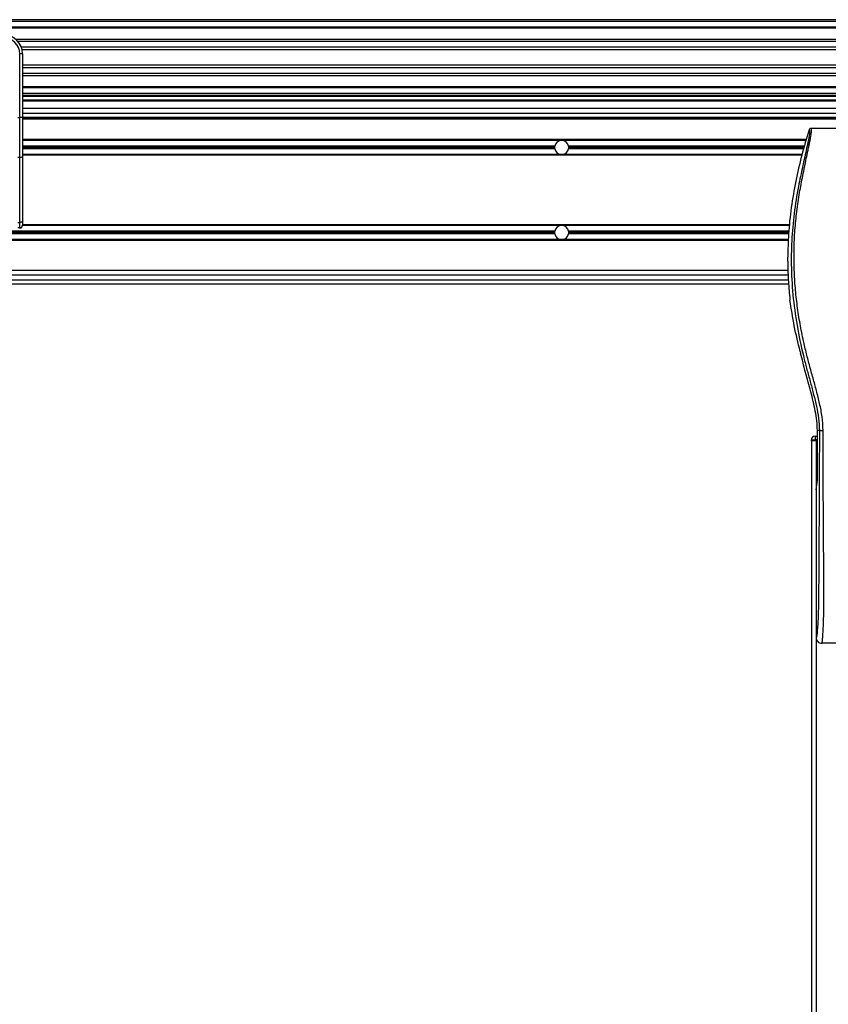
# Model space of a CAD drawing. Header units: millimetres. Extents: x 0 to 420, y 0 to 297.
# Tile 74 of 112: x 164 to 175, y 217 to 231. Entities that reach past the tile are written whole.
import ezdxf

# ---------------------------------------------------------------- set-up
doc = ezdxf.new("R2010")
doc.units = ezdxf.units.MM

msp = doc.modelspace()

# ---------------------------------------------------------------- linework, layer by layer
at = {"color": 7, "linetype": 'Continuous', "lineweight": 25}
for p, q in [((221.47485, 230.55036), (57.38595, 230.55036)), ((221.47485, 230.52431), (57.38595, 230.52431)), ((221.47485, 230.44617), (57.38595, 230.44617)), ((221.47485, 230.43289), (57.38595, 230.43289)), ((211.46023, 230.27948), (163.77024, 230.27948)), ((211.43025, 230.24926), (163.80022, 230.24926)), ((211.38506, 230.17142), (163.84542, 230.17142)), ((211.37487, 230.13623), (163.85561, 230.13623)), ((163.82235, 229.20285), (163.82235, 230.08153)), ((163.86142, 230.08153), (163.82235, 230.08153)), ((163.86142, 230.08153), (163.86142, 229.85169)), ((211.36906, 229.92265), (163.86142, 229.92265)), ((211.36906, 229.88746), (163.86142, 229.88746)), ((163.86142, 229.85169), (163.86142, 229.68627)), ((211.36906, 229.80962), (163.86142, 229.80962)), ((211.36906, 229.7794), (163.86142, 229.7794)), ((163.86142, 229.68627), (163.86142, 229.20285)), ((211.36906, 229.62599), (163.86142, 229.62599)), ((211.36906, 229.61271), (163.86142, 229.61271)), ((211.36906, 229.53457), (163.86142, 229.53457)), ((211.36906, 229.50852), (163.86142, 229.50852)), ((211.36906, 229.4955), (163.86142, 229.4955)), ((211.36906, 229.44341), (163.86142, 229.44341)), ((211.36906, 229.43039), (163.86142, 229.43039)), ((211.36906, 229.3262), (163.86142, 229.3262)), ((163.7963, 229.20285), (163.82235, 229.20285)), ((163.82235, 228.65247), (163.82235, 229.20285)), ((163.86142, 229.20285), (163.82235, 229.20285)), ((211.36906, 229.26109), (163.86142, 229.26109)), ((211.36906, 229.20639), (163.86142, 229.20639)), ((163.86142, 229.20285), (163.86142, 228.66898)), ((211.36906, 229.19337), (163.86142, 229.19337)), ((211.36906, 229.18034), (163.86142, 229.18034)), ((177.07345, 229.05272), (174.71575, 229.05272)), ((174.65243, 228.90035), (163.86142, 228.90035)), ((171.26859, 228.88863), (163.86142, 228.88863)), ((171.30038, 228.88863), (171.26859, 228.88863)), ((174.64908, 228.88863), (171.30038, 228.88863)), ((171.18853, 228.81049), (163.86142, 228.81049)), ((171.18681, 228.79226), (163.86142, 228.79226)), ((171.18853, 228.77403), (163.86142, 228.77403)), ((174.62672, 228.81049), (171.38044, 228.81049)), ((174.61629, 228.77403), (171.38044, 228.77403)), ((174.62151, 228.79226), (171.38216, 228.79226)), ((163.82235, 228.65247), (163.7963, 228.65247)), ((163.82235, 227.7605), (163.82235, 228.65247)), ((171.26859, 228.69589), (163.86142, 228.69589)), ((174.5906, 228.68417), (163.86142, 228.68417)), ((163.86142, 228.66898), (163.86142, 227.77702)), ((171.30038, 228.69589), (171.26859, 228.69589)), ((174.59394, 228.69589), (171.30038, 228.69589)), ((163.7963, 227.7605), (163.82235, 227.7605)), ((163.82235, 227.68531), (163.7963, 227.68531)), ((163.82235, 227.68531), (163.82235, 227.7605)), ((171.26859, 227.71657), (163.86063, 227.71657)), ((163.86142, 227.77702), (163.86142, 227.72438)), ((174.42193, 227.72829), (163.86142, 227.72829)), ((171.30038, 227.71657), (171.26859, 227.71657)), ((174.42072, 227.71657), (171.30038, 227.71657)), ((174.40538, 227.51211), (140.91963, 227.51211)), ((171.26859, 227.52383), (155.37334, 227.52383)), ((171.18853, 227.63843), (155.4534, 227.63843)), ((171.18853, 227.60197), (155.4534, 227.60197)), ((171.18681, 227.6202), (155.45512, 227.6202)), ((171.30038, 227.52383), (171.26859, 227.52383)), ((174.40581, 227.52383), (171.30038, 227.52383)), ((174.41269, 227.63843), (171.38044, 227.63843)), ((174.40895, 227.60197), (171.38044, 227.60197)), ((174.41082, 227.6202), (171.38216, 227.6202)), ((174.39697, 227.22584), (174.39697, 227.282)), ((140.91998, 226.96905), (174.40503, 226.96905)), ((174.40272, 227.03417), (140.92228, 227.03417)), ((174.39924, 227.09928), (140.92576, 227.09928)), ((140.91589, 226.91696), (174.40912, 226.91696)), ((174.42404, 226.7269), (174.42828, 226.691)), ((174.56869, 225.98403), (174.57404, 225.96249)), ((174.77464, 224.82027), (174.77464, 224.76818)), ((174.77464, 224.82027), (174.8061, 224.82027)), ((174.83327, 224.89841), (174.8061, 224.89841)), ((174.8061, 224.24893), (174.8061, 224.89841)), ((174.72254, 224.75515), (174.72254, 206.52305)), ((174.72255, 224.76818), (174.77464, 224.76818)), ((174.72255, 224.75515), (174.72255, 224.76818)), ((174.77464, 224.75515), (174.72255, 224.75515)), ((174.77464, 224.76818), (174.77464, 224.75515)), ((174.8061, 224.76818), (174.77464, 224.76818)), ((174.78224, 224.75515), (174.77464, 224.75515)), ((174.78224, 224.75515), (174.78765, 224.75515)), ((174.78765, 224.75515), (174.78765, 206.52305)), ((174.78765, 224.75515), (174.8061, 224.75515)), ((174.78765, 224.07796), (174.80278, 224.18197)), ((174.78765, 224.07796), (174.78765, 222.04638)), ((176.92312, 221.96825), (174.86609, 221.96825))]:
    msp.add_line(p, q, dxfattribs=at)
at = {"color": 7, "linetype": 'Continuous', "lineweight": 25, "flags": 128}
for points in [[(163.86142, 228.66898), (163.86067, 228.66576), (163.85844, 228.66267), (163.85483, 228.65981), (163.84997, 228.65731), (163.84405, 228.65526), (163.8373, 228.65373), (163.82997, 228.65279), (163.82235, 228.65247)], [(163.86142, 227.77702), (163.86067, 227.77379), (163.85844, 227.7707), (163.85483, 227.76784), (163.84997, 227.76534), (163.84405, 227.76329), (163.8373, 227.76176), (163.82997, 227.76082), (163.82235, 227.7605)]]:
    msp.add_lwpolyline(points, dxfattribs=at)
at = {"color": 7, "linetype": 'Continuous', "lineweight": 25}
for centre, radius, start, end in [((163.60096, 230.08153), 0.26046, 0, 90), ((163.60096, 230.08153), 0.22139, 0, 90), ((171.28449, 228.79226), 0.09767, 99.366789, 169.241682), ((171.28449, 228.79226), 0.09767, 10.758318, 80.633211), ((171.28449, 228.79226), 0.09767, 169.241682, 180), ((171.28449, 228.79226), 0.09767, 180, 190.758318), ((171.28449, 228.79226), 0.09767, 190.758318, 260.633211), ((171.28449, 228.79226), 0.09767, 279.366789, 349.241682), ((171.28449, 228.79226), 0.09767, 0, 10.758318), ((171.28449, 228.79226), 0.09767, 349.241682, 0), ((163.82235, 227.72438), 0.03907, 270, 0), ((171.28449, 227.6202), 0.09767, 99.366789, 169.241682), ((171.28449, 227.6202), 0.09767, 10.758318, 80.633211), ((171.28449, 227.6202), 0.09767, 169.241682, 180), ((171.28449, 227.6202), 0.09767, 180, 190.758318), ((171.28449, 227.6202), 0.09767, 190.758318, 260.633211), ((171.28449, 227.6202), 0.09767, 279.366789, 349.241682), ((171.28449, 227.6202), 0.09767, 360, 10.758318), ((171.28449, 227.6202), 0.09767, 349.241682, 360), ((174.77464, 224.76818), 0.05209, 90, 180)]:
    msp.add_arc(centre, radius, start, end, dxfattribs=at)
for centre, major_axis, ratio, start_param, end_param in [((163.82212, 227.72109), (0.02763, 0.02763), 0.99997462, 3.92702889, 5.49774907), ((174.79926, 224.24893), (0, 0.07814), 0.08748866, 3.68307423, 4.71238898)]:
    msp.add_ellipse(centre, major_axis=major_axis, ratio=ratio, start_param=start_param, end_param=end_param, dxfattribs=at)
for points, knots in [([(174.69077, 229.03437), (174.65619, 228.91804), (174.58694, 228.68509), (174.50455, 228.32843), (174.44244, 227.96579), (174.40491, 227.61593), (174.39947, 227.3873), (174.39697, 227.282)], [0, 0, 0, 0, 0.2041389, 0.40877747, 0.6153735, 0.8228525, 1, 1, 1, 1]), ([(174.69077, 229.03437), (174.69271, 229.0338), (174.69656, 229.03266), (174.69931, 229.02136), (174.69934, 229.00182), (174.69625, 228.97294), (174.69014, 228.9352), (174.68139, 228.88972), (174.67048, 228.8378), (174.65391, 228.7623), (174.63054, 228.65878), (174.60189, 228.52869), (174.57274, 228.39299), (174.52908, 228.17848), (174.48163, 227.88395), (174.44809, 227.50861), (174.4422, 227.11723), (174.46851, 226.71007), (174.52965, 226.28994), (174.60244, 225.95835), (174.6672, 225.71369), (174.71165, 225.55275), (174.75494, 225.39161), (174.79328, 225.22954), (174.82513, 225.06545), (174.83055, 224.9542), (174.83327, 224.89841)], [0, 0, 0, 0, 0.01540227, 0.03061858, 0.04589778, 0.0611515, 0.07635239, 0.09167591, 0.1069667, 0.12239636, 0.15311965, 0.18413953, 0.21464534, 0.24575549, 0.32956556, 0.41290917, 0.49608211, 0.58959241, 0.68386766, 0.7780859, 0.81510034, 0.85211963, 0.88910287, 0.92601797, 0.9628961, 1, 1, 1, 1]), ([(174.88516, 224.89696), (174.88185, 224.96001), (174.87529, 225.08466), (174.83771, 225.26686), (174.79394, 225.44341), (174.74468, 225.62104), (174.69528, 225.79737), (174.64899, 225.97684), (174.60346, 226.17473), (174.56016, 226.39696), (174.52332, 226.64143), (174.49784, 226.88716), (174.48374, 227.13763), (174.48248, 227.39291), (174.49467, 227.65214), (174.51609, 227.86951), (174.53967, 228.04266), (174.55975, 228.16786), (174.5815, 228.28776), (174.60477, 228.40558), (174.62373, 228.5007), (174.63814, 228.57018), (174.64702, 228.61282), (174.65649, 228.65748), (174.66635, 228.70402), (174.67567, 228.74817), (174.68375, 228.7864), (174.69012, 228.81717), (174.69605, 228.84621), (174.7015, 228.87357), (174.70817, 228.90827), (174.71534, 228.94825), (174.72123, 228.9878), (174.72423, 229.01792), (174.72421, 229.03837), (174.7216, 229.05061), (174.71773, 229.05201), (174.71575, 229.05272)], [0, 0, 0, 0, 0.04160653, 0.08226074, 0.12245889, 0.1616664, 0.20386052, 0.2432792, 0.2839298, 0.33780621, 0.39261111, 0.44698337, 0.50073596, 0.55806337, 0.61532566, 0.6718893, 0.70210574, 0.73061316, 0.75553933, 0.78249837, 0.80981288, 0.81990969, 0.83084412, 0.83979376, 0.85178742, 0.86465434, 0.87277824, 0.88130026, 0.88914766, 0.89676817, 0.90488939, 0.92066257, 0.93675069, 0.95253734, 0.96796219, 0.98367471, 1, 1, 1, 1]), ([(174.71575, 229.05272), (174.71299, 229.05247), (174.70746, 229.05196), (174.70003, 229.04798), (174.69398, 229.04209), (174.69184, 229.03695), (174.69077, 229.03437)], [0, 0, 0, 0, 0.24967543, 0.49939281, 0.74914799, 1, 1, 1, 1]), ([(174.39697, 227.22584), (174.39846, 227.14262), (174.40145, 226.97597), (174.4165, 226.80999), (174.42404, 226.7269)], [0, 0, 0, 0, 0.49941172, 1, 1, 1, 1]), ([(174.56869, 225.98403), (174.53998, 226.10068), (174.48247, 226.33438), (174.44636, 226.572), (174.42828, 226.691)], [0, 0, 0, 0, 0.49918594, 1, 1, 1, 1]), ([(174.8061, 224.89841), (174.80426, 224.94304), (174.80059, 225.03236), (174.76986, 225.21042), (174.71648, 225.43159), (174.6412, 225.69561), (174.59642, 225.87353), (174.57404, 225.96249)], [0, 0, 0, 0, 0.12264871, 0.2454767, 0.49573627, 0.74787131, 1, 1, 1, 1]), ([(174.83327, 224.89841), (174.83308, 224.82818), (174.83271, 224.68535), (174.83197, 224.46761), (174.8311, 224.24603), (174.83015, 224.03271), (174.82916, 223.8303), (174.82841, 223.68559), (174.82788, 223.58855), (174.82761, 223.53854), (174.82732, 223.48758), (174.82703, 223.43565), (174.82673, 223.38277), (174.82643, 223.32973), (174.8261, 223.27369), (174.82574, 223.21177), (174.82532, 223.14028), (174.82484, 223.05923), (174.82433, 222.97235), (174.82376, 222.87599), (174.82311, 222.77233), (174.82228, 222.66178), (174.82119, 222.55737), (174.81965, 222.46172), (174.81746, 222.37526), (174.81423, 222.29429), (174.81043, 222.22836), (174.8066, 222.17335), (174.80306, 222.12868), (174.79995, 222.09022), (174.79693, 222.06555), (174.7946, 222.05533), (174.79265, 222.05027), (174.79107, 222.04773), (174.78939, 222.04639), (174.78824, 222.04639), (174.78765, 222.04638)], [0, 0, 0, 0, 0.069468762, 0.141290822, 0.21546943, 0.288780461, 0.352493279, 0.41592792, 0.432123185, 0.448636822, 0.465468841, 0.482619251, 0.500088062, 0.517875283, 0.535168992, 0.555623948, 0.579240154, 0.606017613, 0.635956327, 0.665345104, 0.701515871, 0.738718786, 0.775055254, 0.805444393, 0.834800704, 0.863869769, 0.893134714, 0.91269266, 0.933471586, 0.952876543, 0.964348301, 0.975198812, 0.980895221, 0.986997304, 0.99335869, 1, 1, 1, 1]), ([(174.83327, 224.89841), (174.83446, 224.89823), (174.83692, 224.89787), (174.84918, 224.8974), (174.86606, 224.89706), (174.87895, 224.89699), (174.88516, 224.89696)], [0, 0, 0, 0, 0.241201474, 0.5, 0.758798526, 1, 1, 1, 1]), ([(174.86609, 221.96825), (174.86681, 221.96845), (174.86838, 221.96888), (174.87045, 221.97303), (174.87274, 221.98227), (174.87445, 221.99619), (174.87599, 222.01461), (174.87753, 222.03619), (174.87976, 222.06774), (174.88241, 222.10463), (174.88477, 222.14229), (174.88747, 222.19126), (174.89023, 222.2544), (174.89267, 222.33794), (174.89426, 222.43635), (174.89474, 222.51453), (174.89488, 222.56708), (174.89491, 222.58779), (174.89492, 222.6095), (174.89491, 222.63226), (174.89488, 222.65614), (174.89484, 222.68121), (174.89472, 222.72481), (174.89448, 222.79052), (174.89399, 222.88984), (174.89329, 223.01268), (174.89236, 223.16329), (174.8916, 223.27876), (174.89111, 223.35217), (174.89095, 223.37606), (174.89078, 223.40223), (174.89058, 223.43077), (174.89038, 223.46174), (174.89015, 223.49522), (174.88991, 223.53129), (174.88955, 223.58628), (174.88906, 223.66129), (174.88848, 223.75167), (174.88783, 223.85707), (174.88719, 223.96771), (174.88653, 224.09331), (174.88579, 224.25538), (174.88516, 224.45614), (174.88483, 224.68277), (174.88505, 224.82785), (174.88516, 224.89696)], [0, 0, 0, 0, 0.00965422, 0.02080777, 0.03106144, 0.04695632, 0.05363076, 0.06332171, 0.07944787, 0.09513433, 0.11098812, 0.1264164, 0.15394151, 0.18248268, 0.21412153, 0.25173969, 0.25807756, 0.26470639, 0.27164528, 0.2789144, 0.28653502, 0.29452959, 0.30292173, 0.32825756, 0.35736257, 0.39783448, 0.44561968, 0.50125245, 0.50814496, 0.51574476, 0.52407276, 0.53315127, 0.54300388, 0.5536554, 0.56513175, 0.57745987, 0.6061763, 0.63677252, 0.6637765, 0.70682954, 0.7424198, 0.78369849, 0.86155909, 0.93405144, 1, 1, 1, 1]), ([(174.78765, 222.04638), (174.78884, 222.03613), (174.7912, 222.01562), (174.80937, 221.98981), (174.83528, 221.97177), (174.85581, 221.96942), (174.86609, 221.96825)], [0, 0, 0, 0, 0.24994474, 0.4997361, 0.74942287, 1, 1, 1, 1])]:
    msp.add_open_spline(points, degree=3, knots=knots, dxfattribs=at)

doc.saveas('drawing.dxf')
